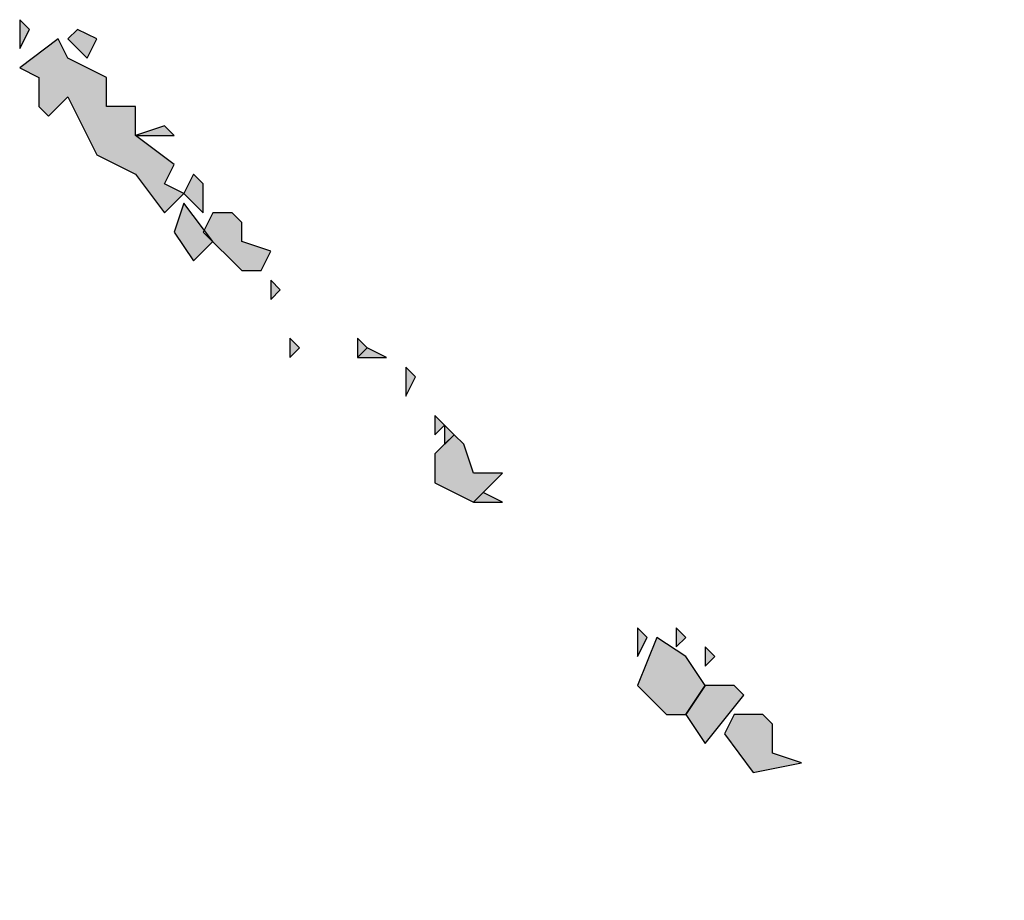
# Model space of a CAD drawing. Header units: millimetres. Extents: x 708158 to 1984082, y -168213 to -53.
# Tile 190 of 220: x 1083314 to 1083401, y -91266 to -91188. Entities that reach past the tile are written whole.
import ezdxf

# ---------------------------------------------------------------- set-up
doc = ezdxf.new("R2010")
doc.units = ezdxf.units.MM
doc.header["$LTSCALE"] = 1000
doc.layers.get('0').update_dxf_attribs({"color": 8})
doc.layers.add('PUB_TEXT', color=7, linetype='Continuous')

# ---------------------------------------------------------------- blocks, each defined once
blk = doc.blocks.new('A$C59021D72')
at = {"linetype": 'Continuous'}
h = blk.add_hatch(color=256, dxfattribs=at)
h.paths.add_polyline_path([(1456.442, 489.836), (1455.872, 490.406), (1455.872, 489.266)])
h.paths.add_polyline_path([(1442.756, 502.952), (1442.186, 503.522), (1440.475, 503.522), (1439.905, 502.381), (1441.616, 500.1), (1444.467, 500.671), (1442.756, 501.241)])
h.paths.add_polyline_path([(1441.046, 504.662), (1440.475, 505.233), (1438.765, 505.233), (1437.624, 503.522), (1438.765, 501.811)])
h.paths.add_polyline_path([(1439.335, 506.943), (1438.765, 507.514), (1438.765, 506.373)])
h.paths.add_polyline_path([(1437.624, 506.943), (1435.914, 508.084), (1434.773, 505.233), (1436.484, 503.522), (1437.624, 503.522), (1438.765, 505.233)])
h.paths.add_polyline_path([(1437.624, 508.084), (1437.054, 508.654), (1437.054, 507.514)])
h.paths.add_polyline_path([(1435.343, 508.084), (1434.773, 508.654), (1434.773, 506.943)])
h.paths.add_polyline_path([(1426.79, 516.067), (1425.649, 516.637), (1425.079, 516.067)], flags=17)
h.paths.add_polyline_path([(1424.509, 519.489), (1423.938, 520.059), (1422.798, 518.918), (1422.798, 517.208), (1425.079, 516.067), (1426.79, 517.778), (1425.079, 517.778)])
h.paths.add_polyline_path([(1423.938, 520.059), (1423.368, 520.629), (1423.368, 519.489)])
h.paths.add_polyline_path([(1423.368, 520.629), (1422.798, 521.199), (1422.798, 520.059)])
h.paths.add_polyline_path([(1421.658, 523.48), (1421.087, 524.051), (1421.087, 522.34)])
h.paths.add_polyline_path([(1419.947, 524.621), (1418.806, 525.191), (1418.236, 524.621)])
h.paths.add_polyline_path([(1418.806, 525.191), (1418.236, 525.761), (1418.236, 524.621)])
h.paths.add_polyline_path([(1414.815, 525.191), (1414.244, 525.761), (1414.244, 524.621)])
h.paths.add_polyline_path([(1413.674, 528.612), (1413.104, 529.183), (1413.104, 528.042)])
h.paths.add_polyline_path([(1409.112, 530.893), (1409.682, 531.464), (1407.972, 533.745), (1407.402, 532.034), (1408.542, 530.323)])
h.paths.add_polyline_path([(1411.393, 532.604), (1410.823, 533.174), (1409.682, 533.174), (1409.112, 532.034), (1411.393, 529.753), (1412.534, 529.753), (1413.104, 530.893), (1411.393, 531.464)])
h.paths.add_polyline_path([(1409.112, 534.885), (1408.542, 535.455), (1407.972, 534.315), (1409.112, 533.174)])
h.paths.add_polyline_path([(1407.402, 537.736), (1406.831, 538.307), (1405.121, 537.736)], flags=17)
h.paths.add_polyline_path([(1401.129, 542.298), (1400.559, 543.439), (1398.278, 541.728), (1399.418, 541.158), (1399.418, 539.447), (1399.988, 538.877), (1401.129, 540.017), (1402.84, 536.596), (1405.121, 535.455), (1406.831, 533.174), (1407.972, 534.315), (1406.831, 534.885), (1407.402, 536.026), (1405.121, 537.736), (1405.121, 539.447), (1403.41, 539.447), (1403.41, 541.158)])
h.paths.add_polyline_path([(1402.84, 543.439), (1401.699, 544.009), (1401.129, 543.439), (1402.269, 542.298)])
h.paths.add_polyline_path([(1398.848, 544.009), (1398.278, 544.579), (1398.278, 542.868)])
at = {"linetype": 'Continuous', "elevation": 0}
for points in [[(1398.848, 544.009), (1398.278, 544.579), (1398.278, 542.868), (1398.848, 544.009)], [(1402.84, 543.439), (1401.699, 544.009), (1401.129, 543.439), (1402.269, 542.298), (1402.84, 543.439)], [(1401.129, 542.298), (1400.559, 543.439), (1398.278, 541.728), (1399.418, 541.158), (1399.418, 539.447), (1399.988, 538.877), (1401.129, 540.017), (1402.84, 536.596), (1405.121, 535.455), (1406.831, 533.174), (1407.972, 534.315), (1406.831, 534.885), (1407.402, 536.026), (1405.121, 537.736), (1405.121, 539.447), (1403.41, 539.447), (1403.41, 541.158), (1401.129, 542.298)], [(1407.402, 537.736), (1406.831, 538.307), (1405.121, 537.736), (1407.402, 537.736)], [(1409.112, 534.885), (1408.542, 535.455), (1407.972, 534.315), (1409.112, 533.174), (1409.112, 534.885)], [(1409.112, 530.893), (1409.682, 531.464), (1407.972, 533.745), (1407.402, 532.034), (1408.542, 530.323), (1409.112, 530.893)], [(1411.393, 532.604), (1410.823, 533.174), (1409.682, 533.174), (1409.112, 532.034), (1411.393, 529.753), (1412.534, 529.753), (1413.104, 530.893), (1411.393, 531.464), (1411.393, 532.604)], [(1413.674, 528.612), (1413.104, 529.183), (1413.104, 528.042), (1413.674, 528.612)], [(1414.815, 525.191), (1414.244, 525.761), (1414.244, 524.621), (1414.815, 525.191)], [(1418.806, 525.191), (1418.236, 525.761), (1418.236, 524.621), (1418.806, 525.191)], [(1419.947, 524.621), (1418.806, 525.191), (1418.236, 524.621), (1419.947, 524.621)], [(1421.658, 523.48), (1421.087, 524.051), (1421.087, 522.34), (1421.658, 523.48)], [(1423.368, 520.629), (1422.798, 521.199), (1422.798, 520.059), (1423.368, 520.629)], [(1423.938, 520.059), (1423.368, 520.629), (1423.368, 519.489), (1423.938, 520.059)], [(1424.509, 519.489), (1423.938, 520.059), (1422.798, 518.918), (1422.798, 517.208), (1425.079, 516.067), (1426.79, 517.778), (1425.079, 517.778), (1424.509, 519.489)], [(1426.79, 516.067), (1425.649, 516.637), (1425.079, 516.067), (1426.79, 516.067)], [(1435.343, 508.084), (1434.773, 508.654), (1434.773, 506.943), (1435.343, 508.084)], [(1437.624, 508.084), (1437.054, 508.654), (1437.054, 507.514), (1437.624, 508.084)], [(1437.624, 506.943), (1435.914, 508.084), (1434.773, 505.233), (1436.484, 503.522), (1437.624, 503.522), (1438.765, 505.233), (1437.624, 506.943)], [(1439.335, 506.943), (1438.765, 507.514), (1438.765, 506.373), (1439.335, 506.943)], [(1441.046, 504.662), (1440.475, 505.233), (1438.765, 505.233), (1437.624, 503.522), (1438.765, 501.811), (1441.046, 504.662)], [(1442.756, 502.952), (1442.186, 503.522), (1440.475, 503.522), (1439.905, 502.381), (1441.616, 500.1), (1444.467, 500.671), (1442.756, 501.241), (1442.756, 502.952)]]:
    blk.add_lwpolyline(points, dxfattribs=at)
blk = doc.blocks.new('A$C998f5811')
at = {"layer": 'PUB_TEXT', "xscale": 1.499999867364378, "yscale": 1.499999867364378, "zscale": 1.499999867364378, "rotation": 0.005566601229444}
blk.add_blockref('A$C59021D72', (-5390.958, 15694.509), dxfattribs=at)

msp = doc.modelspace()

# ---------------------------------------------------------------- block references
msp.add_blockref('A$C998f5811', (1086607.589, -107699.913))

doc.saveas('drawing.dxf')
